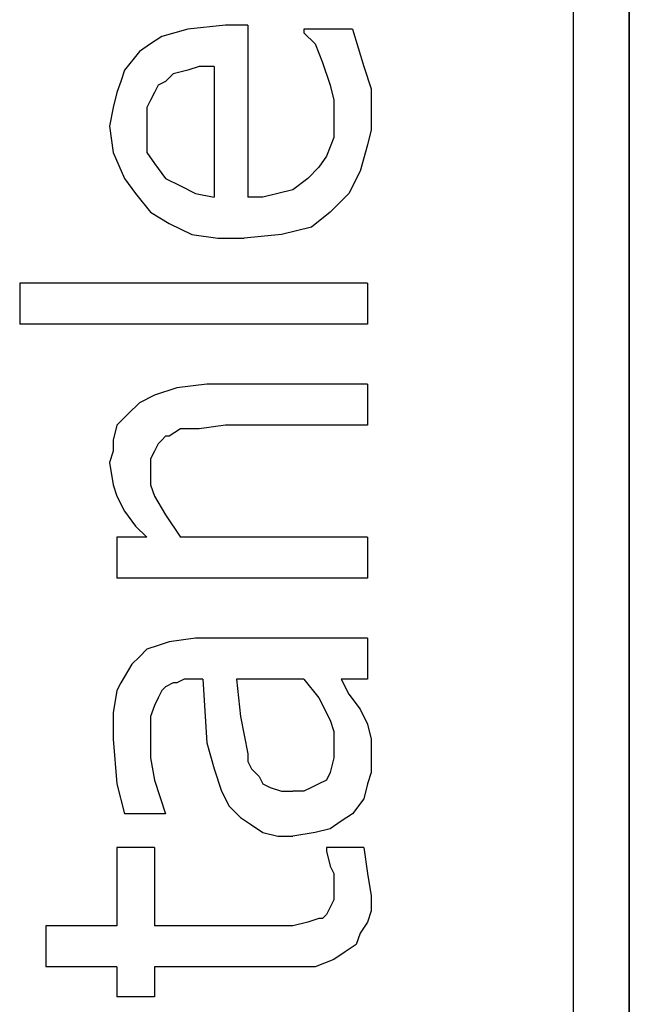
# Model space of a CAD drawing. Header units: inches. Extents: x 0 to 474, y -297 to 0.
# Tile 17 of 256: x 167.232 to 167.395, y -171.41 to -171.146. Entities that reach past the tile are written whole.
import ezdxf

# ---------------------------------------------------------------- set-up
doc = ezdxf.new("R2010")
doc.units = ezdxf.units.IN
doc.header["$MEASUREMENT"] = 0

msp = doc.modelspace()

# ---------------------------------------------------------------- linework, layer by layer
at = {"color": 7, "true_color": 0xffffff}
for p, q in [((167.3948, -172.6298), (167.3948, -170.6298)), ((167.3948, -170.9298), (167.3948, -172.3298)), ((167.3948, -170.9298), (167.3948, -172.3298)), ((167.3798, -171.0438), (167.3798, -172.2158)), ((167.3798, -171.0438), (167.3798, -172.2158)), ((167.3948, -171.0438), (167.3948, -172.2158)), ((167.3948, -171.0438), (167.3948, -172.2158)), ((167.2868, -171.1478), (167.2768, -171.1488)), ((167.2868, -171.1478), (167.2768, -171.1488)), ((167.2928, -171.1478), (167.2868, -171.1478)), ((167.2928, -171.1478), (167.2868, -171.1478)), ((167.2928, -171.1478), (167.2928, -171.1938)), ((167.2928, -171.1478), (167.2928, -171.1938)), ((167.2698, -171.1508), (167.2668, -171.1528)), ((167.2698, -171.1508), (167.2668, -171.1528)), ((167.2768, -171.1488), (167.2698, -171.1508)), ((167.2768, -171.1488), (167.2698, -171.1508)), ((167.3208, -171.1488), (167.3078, -171.1488)), ((167.3078, -171.1488), (167.3078, -171.1498)), ((167.3208, -171.1488), (167.3078, -171.1488)), ((167.3078, -171.1488), (167.3078, -171.1498)), ((167.3078, -171.1498), (167.3108, -171.1528)), ((167.3078, -171.1498), (167.3108, -171.1528)), ((167.3208, -171.1488), (167.3238, -171.1588)), ((167.3208, -171.1488), (167.3238, -171.1588)), ((167.2668, -171.1528), (167.2638, -171.1548)), ((167.2668, -171.1528), (167.2638, -171.1548)), ((167.3108, -171.1528), (167.3128, -171.1578)), ((167.3108, -171.1528), (167.3128, -171.1578)), ((167.2638, -171.1548), (167.2598, -171.1598)), ((167.2638, -171.1548), (167.2598, -171.1598)), ((167.2798, -171.1588), (167.2768, -171.1598)), ((167.2798, -171.1588), (167.2768, -171.1598)), ((167.2838, -171.1588), (167.2798, -171.1588)), ((167.2838, -171.1588), (167.2798, -171.1588)), ((167.2838, -171.1588), (167.2838, -171.1938)), ((167.2838, -171.1588), (167.2838, -171.1938)), ((167.3128, -171.1578), (167.3148, -171.1638)), ((167.3128, -171.1578), (167.3148, -171.1638)), ((167.3238, -171.1588), (167.3258, -171.1648)), ((167.3238, -171.1588), (167.3258, -171.1648)), ((167.2598, -171.1598), (167.2588, -171.1628)), ((167.2598, -171.1598), (167.2588, -171.1628)), ((167.2728, -171.1608), (167.2708, -171.1628)), ((167.2728, -171.1608), (167.2708, -171.1628)), ((167.2768, -171.1598), (167.2728, -171.1608)), ((167.2768, -171.1598), (167.2728, -171.1608)), ((167.2588, -171.1628), (167.2578, -171.1658)), ((167.2588, -171.1628), (167.2578, -171.1658)), ((167.2688, -171.1638), (167.2678, -171.1658)), ((167.2688, -171.1638), (167.2678, -171.1658)), ((167.2708, -171.1628), (167.2688, -171.1638)), ((167.2708, -171.1628), (167.2688, -171.1638)), ((167.3148, -171.1638), (167.3158, -171.1678)), ((167.3148, -171.1638), (167.3158, -171.1678)), ((167.2578, -171.1658), (167.2568, -171.1698)), ((167.2578, -171.1658), (167.2568, -171.1698)), ((167.2678, -171.1658), (167.2668, -171.1678)), ((167.2678, -171.1658), (167.2668, -171.1678)), ((167.3258, -171.1648), (167.3258, -171.1718)), ((167.3258, -171.1648), (167.3258, -171.1718)), ((167.2668, -171.1678), (167.2658, -171.1698)), ((167.2668, -171.1678), (167.2658, -171.1698)), ((167.3158, -171.1678), (167.3158, -171.1718)), ((167.3158, -171.1678), (167.3158, -171.1718)), ((167.2568, -171.1698), (167.2558, -171.1748)), ((167.2568, -171.1698), (167.2558, -171.1748)), ((167.2658, -171.1698), (167.2658, -171.1748)), ((167.2658, -171.1698), (167.2658, -171.1748)), ((167.3158, -171.1718), (167.3158, -171.1778)), ((167.3158, -171.1718), (167.3158, -171.1778)), ((167.3258, -171.1718), (167.3258, -171.1758)), ((167.3258, -171.1718), (167.3258, -171.1758)), ((167.2558, -171.1748), (167.2568, -171.1818)), ((167.2558, -171.1748), (167.2568, -171.1818)), ((167.2658, -171.1748), (167.2658, -171.1788)), ((167.2658, -171.1748), (167.2658, -171.1788)), ((167.3258, -171.1758), (167.3248, -171.1798)), ((167.3258, -171.1758), (167.3248, -171.1798)), ((167.2658, -171.1788), (167.2658, -171.1818)), ((167.2658, -171.1788), (167.2658, -171.1818)), ((167.3158, -171.1778), (167.3138, -171.1828)), ((167.3158, -171.1778), (167.3138, -171.1828)), ((167.3248, -171.1798), (167.3228, -171.1868)), ((167.3248, -171.1798), (167.3228, -171.1868)), ((167.2568, -171.1818), (167.2598, -171.1888)), ((167.2568, -171.1818), (167.2598, -171.1888)), ((167.2658, -171.1818), (167.2678, -171.1848)), ((167.2658, -171.1818), (167.2678, -171.1848)), ((167.2678, -171.1848), (167.2708, -171.1888)), ((167.2678, -171.1848), (167.2708, -171.1888)), ((167.3138, -171.1828), (167.3118, -171.1858)), ((167.3138, -171.1828), (167.3118, -171.1858)), ((167.3118, -171.1858), (167.3088, -171.1888)), ((167.3118, -171.1858), (167.3088, -171.1888)), ((167.3228, -171.1868), (167.3198, -171.1928)), ((167.3228, -171.1868), (167.3198, -171.1928)), ((167.2598, -171.1888), (167.2628, -171.1928)), ((167.2598, -171.1888), (167.2628, -171.1928)), ((167.2708, -171.1888), (167.2748, -171.1908)), ((167.2708, -171.1888), (167.2748, -171.1908)), ((167.3088, -171.1888), (167.3048, -171.1918)), ((167.3088, -171.1888), (167.3048, -171.1918)), ((167.2628, -171.1928), (167.2668, -171.1978)), ((167.2628, -171.1928), (167.2668, -171.1978)), ((167.2748, -171.1908), (167.2788, -171.1928)), ((167.2748, -171.1908), (167.2788, -171.1928)), ((167.2788, -171.1928), (167.2838, -171.1938)), ((167.2788, -171.1928), (167.2838, -171.1938)), ((167.3008, -171.1928), (167.2968, -171.1938)), ((167.3008, -171.1928), (167.2968, -171.1938)), ((167.3048, -171.1918), (167.3008, -171.1928)), ((167.3048, -171.1918), (167.3008, -171.1928)), ((167.3198, -171.1928), (167.3148, -171.1978)), ((167.3198, -171.1928), (167.3148, -171.1978)), ((167.2968, -171.1938), (167.2928, -171.1938)), ((167.2968, -171.1938), (167.2928, -171.1938)), ((167.2668, -171.1978), (167.2718, -171.2008)), ((167.2668, -171.1978), (167.2718, -171.2008)), ((167.3148, -171.1978), (167.3098, -171.2018)), ((167.3148, -171.1978), (167.3098, -171.2018)), ((167.2718, -171.2008), (167.2778, -171.2038)), ((167.2718, -171.2008), (167.2778, -171.2038)), ((167.2778, -171.2038), (167.2848, -171.2048)), ((167.2778, -171.2038), (167.2848, -171.2048)), ((167.3018, -171.2038), (167.2918, -171.2048)), ((167.3018, -171.2038), (167.2918, -171.2048)), ((167.3098, -171.2018), (167.3018, -171.2038)), ((167.3098, -171.2018), (167.3018, -171.2038)), ((167.2848, -171.2048), (167.2918, -171.2048)), ((167.2848, -171.2048), (167.2918, -171.2048)), ((167.3248, -171.2168), (167.2318, -171.2168)), ((167.2318, -171.2168), (167.2318, -171.2278)), ((167.3248, -171.2168), (167.2318, -171.2168)), ((167.2318, -171.2168), (167.2318, -171.2278)), ((167.3248, -171.2168), (167.3248, -171.2278)), ((167.3248, -171.2168), (167.3248, -171.2278)), ((167.3248, -171.2278), (167.2318, -171.2278)), ((167.3248, -171.2278), (167.2318, -171.2278)), ((167.2738, -171.2448), (167.2678, -171.2468)), ((167.2738, -171.2448), (167.2678, -171.2468)), ((167.2818, -171.2438), (167.2738, -171.2448)), ((167.2818, -171.2438), (167.2738, -171.2448)), ((167.3248, -171.2438), (167.2818, -171.2438)), ((167.3248, -171.2438), (167.2818, -171.2438)), ((167.3248, -171.2438), (167.3248, -171.2548)), ((167.3248, -171.2438), (167.3248, -171.2548)), ((167.2678, -171.2468), (167.2638, -171.2488)), ((167.2678, -171.2468), (167.2638, -171.2488)), ((167.2638, -171.2488), (167.2608, -171.2518)), ((167.2638, -171.2488), (167.2608, -171.2518)), ((167.2608, -171.2518), (167.2578, -171.2548)), ((167.2608, -171.2518), (167.2578, -171.2548)), ((167.2578, -171.2548), (167.2568, -171.2588)), ((167.2578, -171.2548), (167.2568, -171.2588)), ((167.2748, -171.2558), (167.2718, -171.2578)), ((167.2748, -171.2558), (167.2718, -171.2578)), ((167.2798, -171.2558), (167.2748, -171.2558)), ((167.2798, -171.2558), (167.2748, -171.2558)), ((167.2868, -171.2548), (167.2798, -171.2558)), ((167.2868, -171.2548), (167.2798, -171.2558)), ((167.3248, -171.2548), (167.2868, -171.2548)), ((167.3248, -171.2548), (167.2868, -171.2548)), ((167.2568, -171.2588), (167.2568, -171.2618)), ((167.2568, -171.2588), (167.2568, -171.2618)), ((167.2698, -171.2588), (167.2688, -171.2598)), ((167.2698, -171.2588), (167.2688, -171.2598)), ((167.2708, -171.2578), (167.2698, -171.2588)), ((167.2708, -171.2578), (167.2698, -171.2588)), ((167.2718, -171.2578), (167.2708, -171.2578)), ((167.2718, -171.2578), (167.2708, -171.2578)), ((167.2568, -171.2618), (167.2558, -171.2648)), ((167.2568, -171.2618), (167.2558, -171.2648)), ((167.2678, -171.2618), (167.2668, -171.2638)), ((167.2678, -171.2618), (167.2668, -171.2638)), ((167.2688, -171.2598), (167.2678, -171.2618)), ((167.2688, -171.2598), (167.2678, -171.2618)), ((167.2668, -171.2638), (167.2668, -171.2678)), ((167.2668, -171.2638), (167.2668, -171.2678)), ((167.2558, -171.2648), (167.2568, -171.2708)), ((167.2558, -171.2648), (167.2568, -171.2708)), ((167.2668, -171.2678), (167.2668, -171.2708)), ((167.2668, -171.2678), (167.2668, -171.2708)), ((167.2568, -171.2708), (167.2578, -171.2738)), ((167.2568, -171.2708), (167.2578, -171.2738)), ((167.2668, -171.2708), (167.2678, -171.2738)), ((167.2668, -171.2708), (167.2678, -171.2738)), ((167.2578, -171.2738), (167.2598, -171.2778)), ((167.2578, -171.2738), (167.2598, -171.2778)), ((167.2678, -171.2738), (167.2708, -171.2788)), ((167.2678, -171.2738), (167.2708, -171.2788)), ((167.2598, -171.2778), (167.2628, -171.2818)), ((167.2598, -171.2778), (167.2628, -171.2818)), ((167.2708, -171.2788), (167.2748, -171.2848)), ((167.2708, -171.2788), (167.2748, -171.2848)), ((167.2628, -171.2818), (167.2658, -171.2848)), ((167.2628, -171.2818), (167.2658, -171.2848)), ((167.2658, -171.2848), (167.2578, -171.2848)), ((167.2578, -171.2848), (167.2578, -171.2958)), ((167.2658, -171.2848), (167.2578, -171.2848)), ((167.2578, -171.2848), (167.2578, -171.2958)), ((167.3248, -171.2848), (167.2748, -171.2848)), ((167.3248, -171.2848), (167.2748, -171.2848)), ((167.3248, -171.2848), (167.3248, -171.2958)), ((167.3248, -171.2848), (167.3248, -171.2958)), ((167.3248, -171.2958), (167.2578, -171.2958)), ((167.3248, -171.2958), (167.2578, -171.2958)), ((167.2788, -171.3118), (167.2718, -171.3128)), ((167.2788, -171.3118), (167.2718, -171.3128)), ((167.3248, -171.3118), (167.2788, -171.3118)), ((167.3248, -171.3118), (167.2788, -171.3118)), ((167.3248, -171.3118), (167.3248, -171.3228)), ((167.3248, -171.3118), (167.3248, -171.3228)), ((167.2688, -171.3138), (167.2658, -171.3148)), ((167.2688, -171.3138), (167.2658, -171.3148)), ((167.2718, -171.3128), (167.2688, -171.3138)), ((167.2718, -171.3128), (167.2688, -171.3138)), ((167.2638, -171.3168), (167.2618, -171.3188)), ((167.2638, -171.3168), (167.2618, -171.3188)), ((167.2658, -171.3148), (167.2638, -171.3168)), ((167.2658, -171.3148), (167.2638, -171.3168)), ((167.2618, -171.3188), (167.2588, -171.3238)), ((167.2618, -171.3188), (167.2588, -171.3238)), ((167.2588, -171.3238), (167.2578, -171.3258)), ((167.2588, -171.3238), (167.2578, -171.3258)), ((167.2708, -171.3248), (167.2698, -171.3258)), ((167.2708, -171.3248), (167.2698, -171.3258)), ((167.2728, -171.3238), (167.2708, -171.3248)), ((167.2728, -171.3238), (167.2708, -171.3248)), ((167.2738, -171.3238), (167.2728, -171.3238)), ((167.2738, -171.3238), (167.2728, -171.3238)), ((167.2758, -171.3228), (167.2738, -171.3238)), ((167.2758, -171.3228), (167.2738, -171.3238)), ((167.2788, -171.3228), (167.2758, -171.3228)), ((167.2788, -171.3228), (167.2758, -171.3228)), ((167.2808, -171.3228), (167.2788, -171.3228)), ((167.2808, -171.3228), (167.2788, -171.3228)), ((167.2808, -171.3228), (167.2818, -171.3398)), ((167.2808, -171.3228), (167.2818, -171.3398)), ((167.3078, -171.3228), (167.2898, -171.3228)), ((167.2898, -171.3228), (167.2908, -171.3328)), ((167.3078, -171.3228), (167.2898, -171.3228)), ((167.2898, -171.3228), (167.2908, -171.3328)), ((167.3078, -171.3228), (167.3118, -171.3278)), ((167.3078, -171.3228), (167.3118, -171.3278)), ((167.3178, -171.3228), (167.3198, -171.3268)), ((167.3248, -171.3228), (167.3178, -171.3228)), ((167.3178, -171.3228), (167.3198, -171.3268)), ((167.3248, -171.3228), (167.3178, -171.3228)), ((167.2578, -171.3258), (167.2568, -171.3318)), ((167.2578, -171.3258), (167.2568, -171.3318)), ((167.2698, -171.3258), (167.2688, -171.3278)), ((167.2698, -171.3258), (167.2688, -171.3278)), ((167.3198, -171.3268), (167.3228, -171.3308)), ((167.3198, -171.3268), (167.3228, -171.3308)), ((167.2678, -171.3298), (167.2668, -171.3328)), ((167.2678, -171.3298), (167.2668, -171.3328)), ((167.2688, -171.3278), (167.2678, -171.3298)), ((167.2688, -171.3278), (167.2678, -171.3298)), ((167.3118, -171.3278), (167.3148, -171.3338)), ((167.3118, -171.3278), (167.3148, -171.3338)), ((167.2568, -171.3318), (167.2568, -171.3388)), ((167.2568, -171.3318), (167.2568, -171.3388)), ((167.2668, -171.3328), (167.2668, -171.3388)), ((167.2668, -171.3328), (167.2668, -171.3388)), ((167.2908, -171.3328), (167.2928, -171.3428)), ((167.2908, -171.3328), (167.2928, -171.3428)), ((167.3228, -171.3308), (167.3248, -171.3348)), ((167.3228, -171.3308), (167.3248, -171.3348)), ((167.3148, -171.3338), (167.3158, -171.3368)), ((167.3148, -171.3338), (167.3158, -171.3368)), ((167.3248, -171.3348), (167.3258, -171.3388)), ((167.3248, -171.3348), (167.3258, -171.3388)), ((167.3158, -171.3368), (167.3158, -171.3408)), ((167.3158, -171.3368), (167.3158, -171.3408)), ((167.2568, -171.3388), (167.2578, -171.3508)), ((167.2568, -171.3388), (167.2578, -171.3508)), ((167.2668, -171.3388), (167.2668, -171.3438)), ((167.2668, -171.3388), (167.2668, -171.3438)), ((167.2818, -171.3398), (167.2838, -171.3468)), ((167.2818, -171.3398), (167.2838, -171.3468)), ((167.3158, -171.3408), (167.3158, -171.3438)), ((167.3158, -171.3408), (167.3158, -171.3438)), ((167.3258, -171.3388), (167.3258, -171.3448)), ((167.3258, -171.3388), (167.3258, -171.3448)), ((167.2928, -171.3428), (167.2928, -171.3448)), ((167.2928, -171.3428), (167.2928, -171.3448)), ((167.2668, -171.3438), (167.2678, -171.3498)), ((167.2668, -171.3438), (167.2678, -171.3498)), ((167.2928, -171.3448), (167.2938, -171.3468)), ((167.2928, -171.3448), (167.2938, -171.3468)), ((167.3158, -171.3438), (167.3148, -171.3478)), ((167.3158, -171.3438), (167.3148, -171.3478)), ((167.3258, -171.3448), (167.3258, -171.3478)), ((167.3258, -171.3448), (167.3258, -171.3478)), ((167.2838, -171.3468), (167.2858, -171.3528)), ((167.2838, -171.3468), (167.2858, -171.3528)), ((167.2938, -171.3468), (167.2958, -171.3488)), ((167.2938, -171.3468), (167.2958, -171.3488)), ((167.3148, -171.3478), (167.3138, -171.3498)), ((167.3148, -171.3478), (167.3138, -171.3498)), ((167.3258, -171.3478), (167.3248, -171.3508)), ((167.3258, -171.3478), (167.3248, -171.3508)), ((167.2578, -171.3508), (167.2598, -171.3588)), ((167.2578, -171.3508), (167.2598, -171.3588)), ((167.2678, -171.3498), (167.2708, -171.3588)), ((167.2678, -171.3498), (167.2708, -171.3588)), ((167.2958, -171.3488), (167.2968, -171.3508)), ((167.2958, -171.3488), (167.2968, -171.3508)), ((167.2968, -171.3508), (167.2988, -171.3518)), ((167.2968, -171.3508), (167.2988, -171.3518)), ((167.3118, -171.3508), (167.3098, -171.3518)), ((167.3118, -171.3508), (167.3098, -171.3518)), ((167.3138, -171.3498), (167.3118, -171.3508)), ((167.3138, -171.3498), (167.3118, -171.3508)), ((167.3248, -171.3508), (167.3238, -171.3548)), ((167.3248, -171.3508), (167.3238, -171.3548)), ((167.2858, -171.3528), (167.2878, -171.3568)), ((167.2858, -171.3528), (167.2878, -171.3568)), ((167.2988, -171.3518), (167.3018, -171.3528)), ((167.2988, -171.3518), (167.3018, -171.3528)), ((167.3018, -171.3528), (167.3048, -171.3528)), ((167.3018, -171.3528), (167.3048, -171.3528)), ((167.3058, -171.3528), (167.3048, -171.3528)), ((167.3058, -171.3528), (167.3048, -171.3528)), ((167.3078, -171.3528), (167.3058, -171.3528)), ((167.3078, -171.3528), (167.3058, -171.3528)), ((167.3098, -171.3518), (167.3078, -171.3528)), ((167.3098, -171.3518), (167.3078, -171.3528)), ((167.3238, -171.3548), (167.3208, -171.3588)), ((167.3238, -171.3548), (167.3208, -171.3588)), ((167.2708, -171.3588), (167.2598, -171.3588)), ((167.2708, -171.3588), (167.2598, -171.3588)), ((167.2708, -171.3588), (167.2708, -171.3588)), ((167.2708, -171.3588), (167.2708, -171.3588)), ((167.2878, -171.3568), (167.2908, -171.3598)), ((167.2878, -171.3568), (167.2908, -171.3598)), ((167.3208, -171.3588), (167.3178, -171.3608)), ((167.3208, -171.3588), (167.3178, -171.3608)), ((167.2908, -171.3598), (167.2938, -171.3618)), ((167.2908, -171.3598), (167.2938, -171.3618)), ((167.2938, -171.3618), (167.2968, -171.3638)), ((167.2938, -171.3618), (167.2968, -171.3638)), ((167.3178, -171.3608), (167.3148, -171.3628)), ((167.3178, -171.3608), (167.3148, -171.3628)), ((167.2968, -171.3638), (167.3008, -171.3648)), ((167.2968, -171.3638), (167.3008, -171.3648)), ((167.3108, -171.3638), (167.3048, -171.3648)), ((167.3108, -171.3638), (167.3048, -171.3648)), ((167.3148, -171.3628), (167.3108, -171.3638)), ((167.3148, -171.3628), (167.3108, -171.3638)), ((167.3008, -171.3648), (167.3048, -171.3648)), ((167.3008, -171.3648), (167.3048, -171.3648)), ((167.2678, -171.3678), (167.2578, -171.3678)), ((167.2578, -171.3678), (167.2578, -171.3888)), ((167.2678, -171.3678), (167.2578, -171.3678)), ((167.2578, -171.3678), (167.2578, -171.3888)), ((167.2678, -171.3678), (167.2678, -171.3888)), ((167.2678, -171.3678), (167.2678, -171.3888)), ((167.3238, -171.3678), (167.3138, -171.3678)), ((167.3138, -171.3678), (167.3138, -171.3688)), ((167.3238, -171.3678), (167.3138, -171.3678)), ((167.3138, -171.3678), (167.3138, -171.3688)), ((167.3138, -171.3688), (167.3148, -171.3728)), ((167.3138, -171.3688), (167.3148, -171.3728)), ((167.3238, -171.3678), (167.3248, -171.3748)), ((167.3238, -171.3678), (167.3248, -171.3748)), ((167.3148, -171.3728), (167.3158, -171.3748)), ((167.3148, -171.3728), (167.3158, -171.3748)), ((167.3158, -171.3748), (167.3158, -171.3778)), ((167.3158, -171.3748), (167.3158, -171.3778)), ((167.3248, -171.3748), (167.3258, -171.3808)), ((167.3248, -171.3748), (167.3258, -171.3808)), ((167.3158, -171.3778), (167.3158, -171.3818)), ((167.3158, -171.3778), (167.3158, -171.3818)), ((167.3158, -171.3818), (167.3148, -171.3838)), ((167.3158, -171.3818), (167.3148, -171.3838)), ((167.3258, -171.3808), (167.3258, -171.3828)), ((167.3258, -171.3808), (167.3258, -171.3828)), ((167.3258, -171.3828), (167.3258, -171.3848)), ((167.3258, -171.3828), (167.3258, -171.3848)), ((167.3148, -171.3838), (167.3138, -171.3858)), ((167.3148, -171.3838), (167.3138, -171.3858)), ((167.3258, -171.3848), (167.3248, -171.3878)), ((167.3258, -171.3848), (167.3248, -171.3878)), ((167.3088, -171.3878), (167.3048, -171.3888)), ((167.3088, -171.3878), (167.3048, -171.3888)), ((167.3118, -171.3868), (167.3088, -171.3878)), ((167.3118, -171.3868), (167.3088, -171.3878)), ((167.3128, -171.3868), (167.3118, -171.3868)), ((167.3128, -171.3868), (167.3118, -171.3868)), ((167.3138, -171.3858), (167.3128, -171.3868)), ((167.3138, -171.3858), (167.3128, -171.3868)), ((167.3248, -171.3878), (167.3228, -171.3908)), ((167.3248, -171.3878), (167.3228, -171.3908)), ((167.2578, -171.3888), (167.2388, -171.3888)), ((167.2388, -171.3888), (167.2388, -171.3998)), ((167.2578, -171.3888), (167.2388, -171.3888)), ((167.2388, -171.3888), (167.2388, -171.3998)), ((167.2988, -171.3888), (167.2678, -171.3888)), ((167.2988, -171.3888), (167.2678, -171.3888)), ((167.3048, -171.3888), (167.2988, -171.3888)), ((167.3048, -171.3888), (167.2988, -171.3888)), ((167.3228, -171.3908), (167.3218, -171.3938)), ((167.3228, -171.3908), (167.3218, -171.3938)), ((167.3188, -171.3958), (167.3158, -171.3978)), ((167.3188, -171.3958), (167.3158, -171.3978)), ((167.3218, -171.3938), (167.3188, -171.3958)), ((167.3218, -171.3938), (167.3188, -171.3958)), ((167.3158, -171.3978), (167.3108, -171.3998)), ((167.3158, -171.3978), (167.3108, -171.3998)), ((167.2578, -171.3998), (167.2388, -171.3998)), ((167.2578, -171.3998), (167.2388, -171.3998)), ((167.2578, -171.3998), (167.2578, -171.4078)), ((167.2578, -171.3998), (167.2578, -171.4078)), ((167.2678, -171.3998), (167.2678, -171.4078)), ((167.3038, -171.3998), (167.2678, -171.3998)), ((167.2678, -171.3998), (167.2678, -171.4078)), ((167.3038, -171.3998), (167.2678, -171.3998)), ((167.3108, -171.3998), (167.3038, -171.3998)), ((167.3108, -171.3998), (167.3038, -171.3998)), ((167.2678, -171.4078), (167.2578, -171.4078)), ((167.2678, -171.4078), (167.2578, -171.4078))]:
    msp.add_line(p, q, dxfattribs=at)
at = {"color": 18, "true_color": 0x000000}
for p, q in [((167.3948, -172.6298), (167.3948, -170.6298)), ((167.3948, -170.9298), (167.3948, -172.3298)), ((167.3948, -170.9298), (167.3948, -172.3298)), ((167.3798, -171.0438), (167.3798, -172.2158)), ((167.3798, -171.0438), (167.3798, -172.2158)), ((167.3948, -171.0438), (167.3948, -172.2158)), ((167.3948, -171.0438), (167.3948, -172.2158)), ((167.2868, -171.1478), (167.2768, -171.1488)), ((167.2868, -171.1478), (167.2768, -171.1488)), ((167.2928, -171.1478), (167.2868, -171.1478)), ((167.2928, -171.1478), (167.2868, -171.1478)), ((167.2928, -171.1478), (167.2928, -171.1938)), ((167.2928, -171.1478), (167.2928, -171.1938)), ((167.2698, -171.1508), (167.2668, -171.1528)), ((167.2698, -171.1508), (167.2668, -171.1528)), ((167.2768, -171.1488), (167.2698, -171.1508)), ((167.2768, -171.1488), (167.2698, -171.1508)), ((167.3208, -171.1488), (167.3078, -171.1488)), ((167.3078, -171.1488), (167.3078, -171.1498)), ((167.3208, -171.1488), (167.3078, -171.1488)), ((167.3078, -171.1488), (167.3078, -171.1498)), ((167.3078, -171.1498), (167.3108, -171.1528)), ((167.3078, -171.1498), (167.3108, -171.1528)), ((167.3208, -171.1488), (167.3238, -171.1588)), ((167.3208, -171.1488), (167.3238, -171.1588)), ((167.2668, -171.1528), (167.2638, -171.1548)), ((167.2668, -171.1528), (167.2638, -171.1548)), ((167.3108, -171.1528), (167.3128, -171.1578)), ((167.3108, -171.1528), (167.3128, -171.1578)), ((167.2638, -171.1548), (167.2598, -171.1598)), ((167.2638, -171.1548), (167.2598, -171.1598)), ((167.2798, -171.1588), (167.2768, -171.1598)), ((167.2798, -171.1588), (167.2768, -171.1598)), ((167.2838, -171.1588), (167.2798, -171.1588)), ((167.2838, -171.1588), (167.2798, -171.1588)), ((167.2838, -171.1588), (167.2838, -171.1938)), ((167.2838, -171.1588), (167.2838, -171.1938)), ((167.3128, -171.1578), (167.3148, -171.1638)), ((167.3128, -171.1578), (167.3148, -171.1638)), ((167.3238, -171.1588), (167.3258, -171.1648)), ((167.3238, -171.1588), (167.3258, -171.1648)), ((167.2598, -171.1598), (167.2588, -171.1628)), ((167.2598, -171.1598), (167.2588, -171.1628)), ((167.2728, -171.1608), (167.2708, -171.1628)), ((167.2728, -171.1608), (167.2708, -171.1628)), ((167.2768, -171.1598), (167.2728, -171.1608)), ((167.2768, -171.1598), (167.2728, -171.1608)), ((167.2588, -171.1628), (167.2578, -171.1658)), ((167.2588, -171.1628), (167.2578, -171.1658)), ((167.2688, -171.1638), (167.2678, -171.1658)), ((167.2688, -171.1638), (167.2678, -171.1658)), ((167.2708, -171.1628), (167.2688, -171.1638)), ((167.2708, -171.1628), (167.2688, -171.1638)), ((167.3148, -171.1638), (167.3158, -171.1678)), ((167.3148, -171.1638), (167.3158, -171.1678)), ((167.2578, -171.1658), (167.2568, -171.1698)), ((167.2578, -171.1658), (167.2568, -171.1698)), ((167.2678, -171.1658), (167.2668, -171.1678)), ((167.2678, -171.1658), (167.2668, -171.1678)), ((167.3258, -171.1648), (167.3258, -171.1718)), ((167.3258, -171.1648), (167.3258, -171.1718)), ((167.2668, -171.1678), (167.2658, -171.1698)), ((167.2668, -171.1678), (167.2658, -171.1698)), ((167.3158, -171.1678), (167.3158, -171.1718)), ((167.3158, -171.1678), (167.3158, -171.1718)), ((167.2568, -171.1698), (167.2558, -171.1748)), ((167.2568, -171.1698), (167.2558, -171.1748)), ((167.2658, -171.1698), (167.2658, -171.1748)), ((167.2658, -171.1698), (167.2658, -171.1748)), ((167.3158, -171.1718), (167.3158, -171.1778)), ((167.3158, -171.1718), (167.3158, -171.1778)), ((167.3258, -171.1718), (167.3258, -171.1758)), ((167.3258, -171.1718), (167.3258, -171.1758)), ((167.2558, -171.1748), (167.2568, -171.1818)), ((167.2558, -171.1748), (167.2568, -171.1818)), ((167.2658, -171.1748), (167.2658, -171.1788)), ((167.2658, -171.1748), (167.2658, -171.1788)), ((167.3258, -171.1758), (167.3248, -171.1798)), ((167.3258, -171.1758), (167.3248, -171.1798)), ((167.2658, -171.1788), (167.2658, -171.1818)), ((167.2658, -171.1788), (167.2658, -171.1818)), ((167.3158, -171.1778), (167.3138, -171.1828)), ((167.3158, -171.1778), (167.3138, -171.1828)), ((167.3248, -171.1798), (167.3228, -171.1868)), ((167.3248, -171.1798), (167.3228, -171.1868)), ((167.2568, -171.1818), (167.2598, -171.1888)), ((167.2568, -171.1818), (167.2598, -171.1888)), ((167.2658, -171.1818), (167.2678, -171.1848)), ((167.2658, -171.1818), (167.2678, -171.1848)), ((167.2678, -171.1848), (167.2708, -171.1888)), ((167.2678, -171.1848), (167.2708, -171.1888)), ((167.3138, -171.1828), (167.3118, -171.1858)), ((167.3138, -171.1828), (167.3118, -171.1858)), ((167.3118, -171.1858), (167.3088, -171.1888)), ((167.3118, -171.1858), (167.3088, -171.1888)), ((167.3228, -171.1868), (167.3198, -171.1928)), ((167.3228, -171.1868), (167.3198, -171.1928)), ((167.2598, -171.1888), (167.2628, -171.1928)), ((167.2598, -171.1888), (167.2628, -171.1928)), ((167.2708, -171.1888), (167.2748, -171.1908)), ((167.2708, -171.1888), (167.2748, -171.1908)), ((167.3088, -171.1888), (167.3048, -171.1918)), ((167.3088, -171.1888), (167.3048, -171.1918)), ((167.2628, -171.1928), (167.2668, -171.1978)), ((167.2628, -171.1928), (167.2668, -171.1978)), ((167.2748, -171.1908), (167.2788, -171.1928)), ((167.2748, -171.1908), (167.2788, -171.1928)), ((167.2788, -171.1928), (167.2838, -171.1938)), ((167.2788, -171.1928), (167.2838, -171.1938)), ((167.3008, -171.1928), (167.2968, -171.1938)), ((167.3008, -171.1928), (167.2968, -171.1938)), ((167.3048, -171.1918), (167.3008, -171.1928)), ((167.3048, -171.1918), (167.3008, -171.1928)), ((167.3198, -171.1928), (167.3148, -171.1978)), ((167.3198, -171.1928), (167.3148, -171.1978)), ((167.2968, -171.1938), (167.2928, -171.1938)), ((167.2968, -171.1938), (167.2928, -171.1938)), ((167.2668, -171.1978), (167.2718, -171.2008)), ((167.2668, -171.1978), (167.2718, -171.2008)), ((167.3148, -171.1978), (167.3098, -171.2018)), ((167.3148, -171.1978), (167.3098, -171.2018)), ((167.2718, -171.2008), (167.2778, -171.2038)), ((167.2718, -171.2008), (167.2778, -171.2038)), ((167.2778, -171.2038), (167.2848, -171.2048)), ((167.2778, -171.2038), (167.2848, -171.2048)), ((167.3018, -171.2038), (167.2918, -171.2048)), ((167.3018, -171.2038), (167.2918, -171.2048)), ((167.3098, -171.2018), (167.3018, -171.2038)), ((167.3098, -171.2018), (167.3018, -171.2038)), ((167.2848, -171.2048), (167.2918, -171.2048)), ((167.2848, -171.2048), (167.2918, -171.2048)), ((167.3248, -171.2168), (167.2318, -171.2168)), ((167.2318, -171.2168), (167.2318, -171.2278)), ((167.3248, -171.2168), (167.2318, -171.2168)), ((167.2318, -171.2168), (167.2318, -171.2278)), ((167.3248, -171.2168), (167.3248, -171.2278)), ((167.3248, -171.2168), (167.3248, -171.2278)), ((167.3248, -171.2278), (167.2318, -171.2278)), ((167.3248, -171.2278), (167.2318, -171.2278)), ((167.2738, -171.2448), (167.2678, -171.2468)), ((167.2738, -171.2448), (167.2678, -171.2468)), ((167.2818, -171.2438), (167.2738, -171.2448)), ((167.2818, -171.2438), (167.2738, -171.2448)), ((167.3248, -171.2438), (167.2818, -171.2438)), ((167.3248, -171.2438), (167.2818, -171.2438)), ((167.3248, -171.2438), (167.3248, -171.2548)), ((167.3248, -171.2438), (167.3248, -171.2548)), ((167.2678, -171.2468), (167.2638, -171.2488)), ((167.2678, -171.2468), (167.2638, -171.2488)), ((167.2638, -171.2488), (167.2608, -171.2518)), ((167.2638, -171.2488), (167.2608, -171.2518)), ((167.2608, -171.2518), (167.2578, -171.2548)), ((167.2608, -171.2518), (167.2578, -171.2548)), ((167.2578, -171.2548), (167.2568, -171.2588)), ((167.2578, -171.2548), (167.2568, -171.2588)), ((167.2748, -171.2558), (167.2718, -171.2578)), ((167.2748, -171.2558), (167.2718, -171.2578)), ((167.2798, -171.2558), (167.2748, -171.2558)), ((167.2798, -171.2558), (167.2748, -171.2558)), ((167.2868, -171.2548), (167.2798, -171.2558)), ((167.2868, -171.2548), (167.2798, -171.2558)), ((167.3248, -171.2548), (167.2868, -171.2548)), ((167.3248, -171.2548), (167.2868, -171.2548)), ((167.2568, -171.2588), (167.2568, -171.2618)), ((167.2568, -171.2588), (167.2568, -171.2618)), ((167.2698, -171.2588), (167.2688, -171.2598)), ((167.2698, -171.2588), (167.2688, -171.2598)), ((167.2708, -171.2578), (167.2698, -171.2588)), ((167.2708, -171.2578), (167.2698, -171.2588)), ((167.2718, -171.2578), (167.2708, -171.2578)), ((167.2718, -171.2578), (167.2708, -171.2578)), ((167.2568, -171.2618), (167.2558, -171.2648)), ((167.2568, -171.2618), (167.2558, -171.2648)), ((167.2678, -171.2618), (167.2668, -171.2638)), ((167.2678, -171.2618), (167.2668, -171.2638)), ((167.2688, -171.2598), (167.2678, -171.2618)), ((167.2688, -171.2598), (167.2678, -171.2618)), ((167.2668, -171.2638), (167.2668, -171.2678)), ((167.2668, -171.2638), (167.2668, -171.2678)), ((167.2558, -171.2648), (167.2568, -171.2708)), ((167.2558, -171.2648), (167.2568, -171.2708)), ((167.2668, -171.2678), (167.2668, -171.2708)), ((167.2668, -171.2678), (167.2668, -171.2708)), ((167.2568, -171.2708), (167.2578, -171.2738)), ((167.2568, -171.2708), (167.2578, -171.2738)), ((167.2668, -171.2708), (167.2678, -171.2738)), ((167.2668, -171.2708), (167.2678, -171.2738)), ((167.2578, -171.2738), (167.2598, -171.2778)), ((167.2578, -171.2738), (167.2598, -171.2778)), ((167.2678, -171.2738), (167.2708, -171.2788)), ((167.2678, -171.2738), (167.2708, -171.2788)), ((167.2598, -171.2778), (167.2628, -171.2818)), ((167.2598, -171.2778), (167.2628, -171.2818)), ((167.2708, -171.2788), (167.2748, -171.2848)), ((167.2708, -171.2788), (167.2748, -171.2848)), ((167.2628, -171.2818), (167.2658, -171.2848)), ((167.2628, -171.2818), (167.2658, -171.2848)), ((167.2658, -171.2848), (167.2578, -171.2848)), ((167.2578, -171.2848), (167.2578, -171.2958)), ((167.2658, -171.2848), (167.2578, -171.2848)), ((167.2578, -171.2848), (167.2578, -171.2958)), ((167.3248, -171.2848), (167.2748, -171.2848)), ((167.3248, -171.2848), (167.2748, -171.2848)), ((167.3248, -171.2848), (167.3248, -171.2958)), ((167.3248, -171.2848), (167.3248, -171.2958)), ((167.3248, -171.2958), (167.2578, -171.2958)), ((167.3248, -171.2958), (167.2578, -171.2958)), ((167.2788, -171.3118), (167.2718, -171.3128)), ((167.2788, -171.3118), (167.2718, -171.3128)), ((167.3248, -171.3118), (167.2788, -171.3118)), ((167.3248, -171.3118), (167.2788, -171.3118)), ((167.3248, -171.3118), (167.3248, -171.3228)), ((167.3248, -171.3118), (167.3248, -171.3228)), ((167.2688, -171.3138), (167.2658, -171.3148)), ((167.2688, -171.3138), (167.2658, -171.3148)), ((167.2718, -171.3128), (167.2688, -171.3138)), ((167.2718, -171.3128), (167.2688, -171.3138)), ((167.2638, -171.3168), (167.2618, -171.3188)), ((167.2638, -171.3168), (167.2618, -171.3188)), ((167.2658, -171.3148), (167.2638, -171.3168)), ((167.2658, -171.3148), (167.2638, -171.3168)), ((167.2618, -171.3188), (167.2588, -171.3238)), ((167.2618, -171.3188), (167.2588, -171.3238)), ((167.2588, -171.3238), (167.2578, -171.3258)), ((167.2588, -171.3238), (167.2578, -171.3258)), ((167.2708, -171.3248), (167.2698, -171.3258)), ((167.2708, -171.3248), (167.2698, -171.3258)), ((167.2728, -171.3238), (167.2708, -171.3248)), ((167.2728, -171.3238), (167.2708, -171.3248)), ((167.2738, -171.3238), (167.2728, -171.3238)), ((167.2738, -171.3238), (167.2728, -171.3238)), ((167.2758, -171.3228), (167.2738, -171.3238)), ((167.2758, -171.3228), (167.2738, -171.3238)), ((167.2788, -171.3228), (167.2758, -171.3228)), ((167.2788, -171.3228), (167.2758, -171.3228)), ((167.2808, -171.3228), (167.2788, -171.3228)), ((167.2808, -171.3228), (167.2788, -171.3228)), ((167.2808, -171.3228), (167.2818, -171.3398)), ((167.2808, -171.3228), (167.2818, -171.3398)), ((167.3078, -171.3228), (167.2898, -171.3228)), ((167.2898, -171.3228), (167.2908, -171.3328)), ((167.3078, -171.3228), (167.2898, -171.3228)), ((167.2898, -171.3228), (167.2908, -171.3328)), ((167.3078, -171.3228), (167.3118, -171.3278)), ((167.3078, -171.3228), (167.3118, -171.3278)), ((167.3178, -171.3228), (167.3198, -171.3268)), ((167.3248, -171.3228), (167.3178, -171.3228)), ((167.3178, -171.3228), (167.3198, -171.3268)), ((167.3248, -171.3228), (167.3178, -171.3228)), ((167.2578, -171.3258), (167.2568, -171.3318)), ((167.2578, -171.3258), (167.2568, -171.3318)), ((167.2698, -171.3258), (167.2688, -171.3278)), ((167.2698, -171.3258), (167.2688, -171.3278)), ((167.3198, -171.3268), (167.3228, -171.3308)), ((167.3198, -171.3268), (167.3228, -171.3308)), ((167.2678, -171.3298), (167.2668, -171.3328)), ((167.2678, -171.3298), (167.2668, -171.3328)), ((167.2688, -171.3278), (167.2678, -171.3298)), ((167.2688, -171.3278), (167.2678, -171.3298)), ((167.3118, -171.3278), (167.3148, -171.3338)), ((167.3118, -171.3278), (167.3148, -171.3338)), ((167.2568, -171.3318), (167.2568, -171.3388)), ((167.2568, -171.3318), (167.2568, -171.3388)), ((167.2668, -171.3328), (167.2668, -171.3388)), ((167.2668, -171.3328), (167.2668, -171.3388)), ((167.2908, -171.3328), (167.2928, -171.3428)), ((167.2908, -171.3328), (167.2928, -171.3428)), ((167.3228, -171.3308), (167.3248, -171.3348)), ((167.3228, -171.3308), (167.3248, -171.3348)), ((167.3148, -171.3338), (167.3158, -171.3368)), ((167.3148, -171.3338), (167.3158, -171.3368)), ((167.3248, -171.3348), (167.3258, -171.3388)), ((167.3248, -171.3348), (167.3258, -171.3388)), ((167.3158, -171.3368), (167.3158, -171.3408)), ((167.3158, -171.3368), (167.3158, -171.3408)), ((167.2568, -171.3388), (167.2578, -171.3508)), ((167.2568, -171.3388), (167.2578, -171.3508)), ((167.2668, -171.3388), (167.2668, -171.3438)), ((167.2668, -171.3388), (167.2668, -171.3438)), ((167.2818, -171.3398), (167.2838, -171.3468)), ((167.2818, -171.3398), (167.2838, -171.3468)), ((167.3158, -171.3408), (167.3158, -171.3438)), ((167.3158, -171.3408), (167.3158, -171.3438)), ((167.3258, -171.3388), (167.3258, -171.3448)), ((167.3258, -171.3388), (167.3258, -171.3448)), ((167.2928, -171.3428), (167.2928, -171.3448)), ((167.2928, -171.3428), (167.2928, -171.3448)), ((167.2668, -171.3438), (167.2678, -171.3498)), ((167.2668, -171.3438), (167.2678, -171.3498)), ((167.2928, -171.3448), (167.2938, -171.3468)), ((167.2928, -171.3448), (167.2938, -171.3468)), ((167.3158, -171.3438), (167.3148, -171.3478)), ((167.3158, -171.3438), (167.3148, -171.3478)), ((167.3258, -171.3448), (167.3258, -171.3478)), ((167.3258, -171.3448), (167.3258, -171.3478)), ((167.2838, -171.3468), (167.2858, -171.3528)), ((167.2838, -171.3468), (167.2858, -171.3528)), ((167.2938, -171.3468), (167.2958, -171.3488)), ((167.2938, -171.3468), (167.2958, -171.3488)), ((167.3148, -171.3478), (167.3138, -171.3498)), ((167.3148, -171.3478), (167.3138, -171.3498)), ((167.3258, -171.3478), (167.3248, -171.3508)), ((167.3258, -171.3478), (167.3248, -171.3508)), ((167.2578, -171.3508), (167.2598, -171.3588)), ((167.2578, -171.3508), (167.2598, -171.3588)), ((167.2678, -171.3498), (167.2708, -171.3588)), ((167.2678, -171.3498), (167.2708, -171.3588)), ((167.2958, -171.3488), (167.2968, -171.3508)), ((167.2958, -171.3488), (167.2968, -171.3508)), ((167.2968, -171.3508), (167.2988, -171.3518)), ((167.2968, -171.3508), (167.2988, -171.3518)), ((167.3118, -171.3508), (167.3098, -171.3518)), ((167.3118, -171.3508), (167.3098, -171.3518)), ((167.3138, -171.3498), (167.3118, -171.3508)), ((167.3138, -171.3498), (167.3118, -171.3508)), ((167.3248, -171.3508), (167.3238, -171.3548)), ((167.3248, -171.3508), (167.3238, -171.3548)), ((167.2858, -171.3528), (167.2878, -171.3568)), ((167.2858, -171.3528), (167.2878, -171.3568)), ((167.2988, -171.3518), (167.3018, -171.3528)), ((167.2988, -171.3518), (167.3018, -171.3528)), ((167.3018, -171.3528), (167.3048, -171.3528)), ((167.3018, -171.3528), (167.3048, -171.3528)), ((167.3058, -171.3528), (167.3048, -171.3528)), ((167.3058, -171.3528), (167.3048, -171.3528)), ((167.3078, -171.3528), (167.3058, -171.3528)), ((167.3078, -171.3528), (167.3058, -171.3528)), ((167.3098, -171.3518), (167.3078, -171.3528)), ((167.3098, -171.3518), (167.3078, -171.3528)), ((167.3238, -171.3548), (167.3208, -171.3588)), ((167.3238, -171.3548), (167.3208, -171.3588)), ((167.2708, -171.3588), (167.2598, -171.3588)), ((167.2708, -171.3588), (167.2598, -171.3588)), ((167.2708, -171.3588), (167.2708, -171.3588)), ((167.2708, -171.3588), (167.2708, -171.3588)), ((167.2878, -171.3568), (167.2908, -171.3598)), ((167.2878, -171.3568), (167.2908, -171.3598)), ((167.3208, -171.3588), (167.3178, -171.3608)), ((167.3208, -171.3588), (167.3178, -171.3608)), ((167.2908, -171.3598), (167.2938, -171.3618)), ((167.2908, -171.3598), (167.2938, -171.3618)), ((167.2938, -171.3618), (167.2968, -171.3638)), ((167.2938, -171.3618), (167.2968, -171.3638)), ((167.3178, -171.3608), (167.3148, -171.3628)), ((167.3178, -171.3608), (167.3148, -171.3628)), ((167.2968, -171.3638), (167.3008, -171.3648)), ((167.2968, -171.3638), (167.3008, -171.3648)), ((167.3108, -171.3638), (167.3048, -171.3648)), ((167.3108, -171.3638), (167.3048, -171.3648)), ((167.3148, -171.3628), (167.3108, -171.3638)), ((167.3148, -171.3628), (167.3108, -171.3638)), ((167.3008, -171.3648), (167.3048, -171.3648)), ((167.3008, -171.3648), (167.3048, -171.3648)), ((167.2678, -171.3678), (167.2578, -171.3678)), ((167.2578, -171.3678), (167.2578, -171.3888)), ((167.2678, -171.3678), (167.2578, -171.3678)), ((167.2578, -171.3678), (167.2578, -171.3888)), ((167.2678, -171.3678), (167.2678, -171.3888)), ((167.2678, -171.3678), (167.2678, -171.3888)), ((167.3238, -171.3678), (167.3138, -171.3678)), ((167.3138, -171.3678), (167.3138, -171.3688)), ((167.3238, -171.3678), (167.3138, -171.3678)), ((167.3138, -171.3678), (167.3138, -171.3688)), ((167.3138, -171.3688), (167.3148, -171.3728)), ((167.3138, -171.3688), (167.3148, -171.3728)), ((167.3238, -171.3678), (167.3248, -171.3748)), ((167.3238, -171.3678), (167.3248, -171.3748)), ((167.3148, -171.3728), (167.3158, -171.3748)), ((167.3148, -171.3728), (167.3158, -171.3748)), ((167.3158, -171.3748), (167.3158, -171.3778)), ((167.3158, -171.3748), (167.3158, -171.3778)), ((167.3248, -171.3748), (167.3258, -171.3808)), ((167.3248, -171.3748), (167.3258, -171.3808)), ((167.3158, -171.3778), (167.3158, -171.3818)), ((167.3158, -171.3778), (167.3158, -171.3818)), ((167.3158, -171.3818), (167.3148, -171.3838)), ((167.3158, -171.3818), (167.3148, -171.3838)), ((167.3258, -171.3808), (167.3258, -171.3828)), ((167.3258, -171.3808), (167.3258, -171.3828)), ((167.3258, -171.3828), (167.3258, -171.3848)), ((167.3258, -171.3828), (167.3258, -171.3848)), ((167.3148, -171.3838), (167.3138, -171.3858)), ((167.3148, -171.3838), (167.3138, -171.3858)), ((167.3258, -171.3848), (167.3248, -171.3878)), ((167.3258, -171.3848), (167.3248, -171.3878)), ((167.3088, -171.3878), (167.3048, -171.3888)), ((167.3088, -171.3878), (167.3048, -171.3888)), ((167.3118, -171.3868), (167.3088, -171.3878)), ((167.3118, -171.3868), (167.3088, -171.3878)), ((167.3128, -171.3868), (167.3118, -171.3868)), ((167.3128, -171.3868), (167.3118, -171.3868)), ((167.3138, -171.3858), (167.3128, -171.3868)), ((167.3138, -171.3858), (167.3128, -171.3868)), ((167.3248, -171.3878), (167.3228, -171.3908)), ((167.3248, -171.3878), (167.3228, -171.3908)), ((167.2578, -171.3888), (167.2388, -171.3888)), ((167.2388, -171.3888), (167.2388, -171.3998)), ((167.2578, -171.3888), (167.2388, -171.3888)), ((167.2388, -171.3888), (167.2388, -171.3998)), ((167.2988, -171.3888), (167.2678, -171.3888)), ((167.2988, -171.3888), (167.2678, -171.3888)), ((167.3048, -171.3888), (167.2988, -171.3888)), ((167.3048, -171.3888), (167.2988, -171.3888)), ((167.3228, -171.3908), (167.3218, -171.3938)), ((167.3228, -171.3908), (167.3218, -171.3938)), ((167.3188, -171.3958), (167.3158, -171.3978)), ((167.3188, -171.3958), (167.3158, -171.3978)), ((167.3218, -171.3938), (167.3188, -171.3958)), ((167.3218, -171.3938), (167.3188, -171.3958)), ((167.3158, -171.3978), (167.3108, -171.3998)), ((167.3158, -171.3978), (167.3108, -171.3998)), ((167.2578, -171.3998), (167.2388, -171.3998)), ((167.2578, -171.3998), (167.2388, -171.3998)), ((167.2578, -171.3998), (167.2578, -171.4078)), ((167.2578, -171.3998), (167.2578, -171.4078)), ((167.2678, -171.3998), (167.2678, -171.4078)), ((167.3038, -171.3998), (167.2678, -171.3998)), ((167.2678, -171.3998), (167.2678, -171.4078)), ((167.3038, -171.3998), (167.2678, -171.3998)), ((167.3108, -171.3998), (167.3038, -171.3998)), ((167.3108, -171.3998), (167.3038, -171.3998)), ((167.2678, -171.4078), (167.2578, -171.4078)), ((167.2678, -171.4078), (167.2578, -171.4078))]:
    msp.add_line(p, q, dxfattribs=at)

doc.saveas('drawing.dxf')
